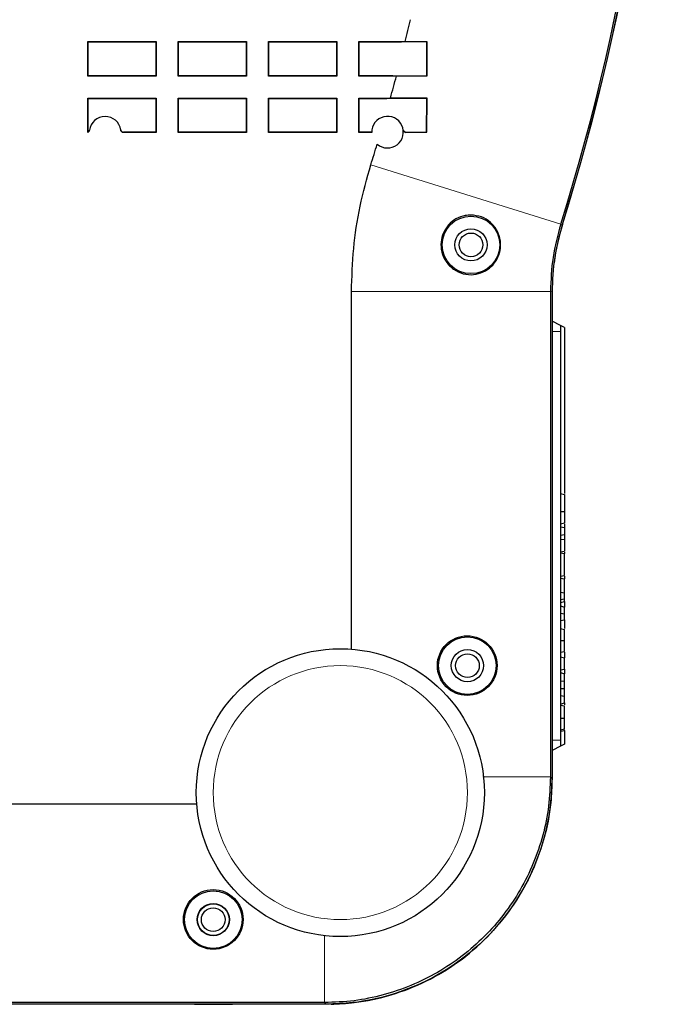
# Model space of a CAD drawing. Header units: millimetres. Extents: x 0 to 1118, y 0 to 864.
# Tile 6 of 117: x 283 to 305, y 191 to 225. Entities that reach past the tile are written whole.
import ezdxf

# ---------------------------------------------------------------- set-up
doc = ezdxf.new("R2010")
doc.units = ezdxf.units.MM

msp = doc.modelspace()

# ---------------------------------------------------------------- linework, layer by layer
at = {"color": 7, "linetype": 'Continuous', "lineweight": 25}
for p, q in [((285.0215, 224.7211), (287.4459, 224.7211)), ((285.0215, 223.4966), (285.0215, 224.7211)), ((285.0215, 224.7211), (285.0337, 224.7088)), ((285.0337, 223.5088), (285.0337, 224.7088)), ((285.0337, 224.7088), (287.4337, 224.7088)), ((287.4459, 224.7211), (287.4337, 224.7088)), ((287.4337, 224.7088), (287.4337, 223.5088)), ((287.4459, 224.7211), (287.4459, 223.4966)), ((288.2215, 224.7211), (290.6459, 224.7211)), ((288.2215, 223.4966), (288.2215, 224.7211)), ((288.2215, 224.7211), (288.2337, 224.7088)), ((288.2337, 223.5088), (288.2337, 224.7088)), ((288.2337, 224.7088), (290.6337, 224.7088)), ((290.6459, 224.7211), (290.6337, 224.7088)), ((290.6337, 224.7088), (290.6337, 223.5088)), ((290.6459, 224.7211), (290.6459, 223.4966)), ((291.4215, 224.7211), (293.8459, 224.7211)), ((291.4215, 223.4966), (291.4215, 224.7211)), ((291.4215, 224.7211), (291.4337, 224.7088)), ((291.4337, 223.5088), (291.4337, 224.7088)), ((291.4337, 224.7088), (293.8337, 224.7088)), ((293.8459, 224.7211), (293.8337, 224.7088)), ((293.8337, 224.7088), (293.8337, 223.5088)), ((293.8459, 224.7211), (293.8459, 223.4966)), ((294.6215, 224.7211), (296.2651, 224.7211)), ((294.6215, 223.4966), (294.6215, 224.7211)), ((294.6215, 224.7211), (294.6337, 224.7088)), ((294.6337, 223.5088), (294.6337, 224.7088)), ((294.6337, 224.7088), (296.135, 224.7088)), ((297.0282, 224.7033), (296.135, 224.7088)), ((297.0411, 224.7163), (296.2651, 224.7211)), ((297.0263, 223.5162), (297.0282, 224.7033)), ((297.0411, 224.7163), (297.0282, 224.7033)), ((297.0392, 223.5033), (297.0411, 224.7163)), ((285.0215, 223.4966), (285.0337, 223.5088)), ((287.4459, 223.4966), (285.0215, 223.4966)), ((287.4337, 223.5088), (285.0337, 223.5088)), ((287.4459, 223.4966), (287.4337, 223.5088)), ((288.2215, 223.4966), (288.2337, 223.5088)), ((290.6459, 223.4966), (288.2215, 223.4966)), ((290.6337, 223.5088), (288.2337, 223.5088)), ((290.6459, 223.4966), (290.6337, 223.5088)), ((291.4215, 223.4966), (291.4337, 223.5088)), ((293.8459, 223.4966), (291.4215, 223.4966)), ((293.8337, 223.5088), (291.4337, 223.5088)), ((293.8459, 223.4966), (293.8337, 223.5088)), ((294.6215, 223.4966), (294.6337, 223.5088)), ((295.9531, 223.4966), (294.6215, 223.4966)), ((295.8286, 223.5088), (294.6337, 223.5088)), ((295.8286, 223.5088), (297.0263, 223.5162)), ((295.9531, 223.4966), (297.0392, 223.5033)), ((297.0392, 223.5033), (297.0263, 223.5162)), ((285.0215, 222.7211), (287.4459, 222.7211)), ((285.0215, 221.4966), (285.0215, 222.7211)), ((285.0215, 222.7211), (285.0337, 222.7088)), ((285.0337, 221.5088), (285.0337, 222.7088)), ((285.0337, 222.7088), (287.4337, 222.7088)), ((287.4459, 222.7211), (287.4337, 222.7088)), ((287.4337, 222.7088), (287.4337, 221.5088)), ((287.4459, 222.7211), (287.4459, 221.4966)), ((288.2215, 222.7211), (290.6459, 222.7211)), ((288.2215, 221.4966), (288.2215, 222.7211)), ((288.2215, 222.7211), (288.2337, 222.7088)), ((288.2337, 221.5088), (288.2337, 222.7088)), ((288.2337, 222.7088), (290.6337, 222.7088)), ((290.6459, 222.7211), (290.6337, 222.7088)), ((290.6337, 222.7088), (290.6337, 221.5088)), ((290.6459, 222.7211), (290.6459, 221.4966)), ((291.4215, 221.4966), (291.4215, 222.7211)), ((291.4215, 222.7211), (293.8459, 222.7211)), ((291.4215, 222.7211), (291.4337, 222.7088)), ((291.4337, 221.5088), (291.4337, 222.7088)), ((291.4337, 222.7088), (293.8337, 222.7088)), ((293.8459, 222.7211), (293.8337, 222.7088)), ((293.8337, 222.7088), (293.8337, 221.5088)), ((293.8459, 222.7211), (293.8459, 221.4966)), ((294.6215, 222.7211), (295.7437, 222.7211)), ((294.6215, 221.4966), (294.6215, 222.7211)), ((294.6215, 222.7211), (294.6337, 222.7088)), ((294.6337, 221.5088), (294.6337, 222.7088)), ((294.6337, 222.7088), (295.6122, 222.7088)), ((297.025, 222.7002), (295.6122, 222.7088)), ((297.038, 222.7131), (295.7437, 222.7211)), ((297.023, 221.5195), (297.025, 222.7002)), ((297.038, 222.7131), (297.025, 222.7002)), ((297.0359, 221.5066), (297.038, 222.7131)), ((285.0215, 221.4966), (285.0337, 221.5088)), ((287.4337, 221.5088), (286.2908, 221.5088)), ((287.4459, 221.4966), (286.2926, 221.4966)), ((287.4459, 221.4966), (287.4337, 221.5088)), ((288.2215, 221.4966), (288.2337, 221.5088)), ((290.6459, 221.4966), (288.2215, 221.4966)), ((290.6337, 221.5088), (288.2337, 221.5088)), ((290.6459, 221.4966), (290.6337, 221.5088)), ((291.4215, 221.4966), (291.4337, 221.5088)), ((293.8459, 221.4966), (291.4215, 221.4966)), ((293.8337, 221.5088), (291.4337, 221.5088)), ((293.8459, 221.4966), (293.8337, 221.5088)), ((294.6215, 221.4966), (294.6337, 221.5088)), ((295.0786, 221.4966), (294.6215, 221.4966)), ((295.0784, 221.5088), (294.6337, 221.5088)), ((296.2902, 221.5151), (297.023, 221.5195)), ((296.2921, 221.5021), (297.0359, 221.5066)), ((297.0359, 221.5066), (297.023, 221.5195)), ((302.4976, 220.4904), (302.4976, 220.4903)), ((301.8283, 218.2456), (301.8282, 218.2451)), ((301.4696, 216.0434), (301.4674, 215.8585)), ((294.3627, 203.1938), (294.3627, 215.8676)), ((301.4075, 215.8676), (301.4075, 198.6679)), ((301.464, 215.859), (301.464, 215.8585)), ((301.464, 215.8585), (301.464, 198.6113)), ((301.4674, 215.8585), (301.4674, 198.6079)), ((301.7674, 214.6605), (301.4674, 214.8134)), ((301.7674, 214.6605), (301.7674, 214.4459)), ((301.9074, 214.5892), (301.7674, 214.6605)), ((301.9074, 214.5892), (301.9074, 208.7131)), ((301.7674, 214.4459), (301.7674, 199.9699)), ((301.7674, 208.7028), (301.9074, 208.6781)), ((301.7674, 208.0737), (301.9074, 208.0736)), ((301.7674, 207.6343), (301.9074, 207.6685)), ((301.9074, 207.6352), (301.9074, 207.5027)), ((301.7674, 207.5274), (301.9074, 207.5027)), ((301.7674, 207.2312), (301.9074, 207.2559)), ((301.9074, 207.5027), (301.9074, 207.2559)), ((301.9074, 207.2559), (301.9074, 207.0755)), ((301.7674, 206.6362), (301.9074, 206.6608)), ((301.7674, 206.6022), (301.9074, 206.5775)), ((301.9074, 206.6258), (301.9074, 206.5775)), ((301.9074, 205.8014), (301.9074, 206.5775)), ((301.7674, 205.7767), (301.9074, 205.8014)), ((301.7674, 205.7067), (301.9074, 205.682)), ((301.9074, 205.7813), (301.9074, 205.682)), ((301.9074, 205.1894), (301.9074, 205.682)), ((301.7674, 205.2141), (301.9074, 205.1894)), ((301.9074, 204.9805), (301.9074, 205.1894)), ((301.7674, 204.9558), (301.9074, 204.9805)), ((301.7674, 204.8513), (301.9074, 204.876)), ((301.9074, 204.876), (301.9074, 204.9805)), ((301.9074, 204.876), (301.9074, 204.682)), ((301.7674, 204.7272), (301.9074, 204.682)), ((301.7674, 204.4679), (301.9074, 204.4432)), ((301.9074, 204.4432), (301.9074, 204.682)), ((301.9074, 204.2342), (301.9074, 204.4432)), ((301.7674, 204.2095), (301.9074, 204.2342)), ((301.9074, 204.2342), (301.9074, 203.926)), ((301.7674, 203.9225), (301.9074, 203.8909)), ((301.7674, 203.504), (301.9074, 203.5041)), ((301.7674, 203.0901), (301.9074, 203.1148)), ((301.9074, 203.0845), (301.9074, 202.891)), ((301.7674, 202.9156), (301.9074, 202.891)), ((301.9074, 202.488), (301.9074, 202.891)), ((301.7674, 202.4633), (301.9074, 202.488)), ((301.7674, 202.3619), (301.9074, 202.3163)), ((301.9074, 202.488), (301.9074, 202.3163)), ((301.7674, 202.0565), (301.9074, 202.0698)), ((301.9074, 202.0698), (301.9074, 202.3163)), ((301.9074, 201.801), (301.9074, 202.0698)), ((301.7674, 201.801), (301.9074, 201.801)), ((301.9074, 201.5328), (301.9074, 201.801)), ((301.7674, 201.5462), (301.9074, 201.5328)), ((301.9074, 201.2865), (301.9074, 201.5328)), ((301.7674, 201.241), (301.9074, 201.2865)), ((301.7674, 201.2142), (301.9074, 201.1895)), ((301.9074, 201.2865), (301.9074, 201.2177)), ((301.7674, 200.7458), (301.9074, 200.7457)), ((301.7674, 200.3312), (301.9074, 200.3686)), ((301.7674, 200.2853), (301.9074, 200.3096)), ((301.7674, 200.2842), (301.9074, 200.3089)), ((301.9074, 200.3096), (301.9074, 200.3399)), ((301.9074, 200.3089), (301.9074, 200.3096)), ((301.9074, 200.3089), (301.9074, 199.8265)), ((301.7674, 199.9699), (301.7674, 199.7552)), ((301.7674, 199.7552), (301.4674, 199.6024)), ((301.9074, 199.8265), (301.7674, 199.7552)), ((182.0521, 197.7138), (288.8828, 197.7138)), ((293.4652, 190.6125), (177.4697, 190.6125)), ((293.4087, 190.6691), (177.5262, 190.6691)), ((285.1192, 190.6091), (216.2157, 190.6091)), ((285.521, 190.6125), (285.5244, 190.6091)), ((288.4938, 190.6091), (285.5244, 190.6091)), ((288.7987, 190.6091), (288.4938, 190.6091)), ((288.7987, 190.6091), (288.7987, 190.6125)), ((288.7987, 190.6091), (290.151, 190.6091)), ((290.151, 190.6125), (290.151, 190.6091)), ((290.4559, 190.6091), (290.151, 190.6091)), ((293.3674, 190.6091), (290.4559, 190.6091)), ((293.3674, 190.6125), (293.3674, 190.6091))]:
    msp.add_line(p, q, dxfattribs=at)
at = {"color": 7, "linetype": 'Continuous', "lineweight": 18}
for p, q in [((295.0481, 220.3567), (301.7719, 218.2545)), ((301.7719, 218.2545), (301.8282, 218.2451)), ((301.8283, 218.2456), (301.8316, 218.2446)), ((294.3627, 215.8676), (301.4075, 215.8676)), ((301.464, 215.8585), (301.4674, 215.8585)), ((301.7674, 214.4459), (301.4674, 214.4459)), ((301.7674, 199.9699), (301.4674, 199.9699)), ((299.0149, 198.6679), (301.4075, 198.6679)), ((301.4075, 198.6679), (301.464, 198.6113)), ((301.464, 198.6079), (301.4674, 198.6079)), ((293.4087, 193.0597), (293.4087, 190.6691)), ((293.4652, 190.6125), (293.4087, 190.6691))]:
    msp.add_line(p, q, dxfattribs=at)
at = {"color": 7, "linetype": 'Continuous', "lineweight": 18, "flags": 128}
for points in [[(301.464, 215.859), (301.415, 215.8665), (301.4075, 215.8676)], [(301.7674, 207.0754), (301.7996, 207.0754), (301.8459, 207.0754), (301.9074, 207.0755)]]:
    msp.add_lwpolyline(points, dxfattribs=at)
at = {"color": 7, "linetype": 'Continuous', "lineweight": 25}
for centre, radius in [((298.5932, 217.518), 1.02), ((298.5932, 217.518), 0.57), ((298.5932, 217.518), 0.42), ((298.4673, 202.6091), 1.02), ((293.9674, 198.1091), 5.1), ((298.4673, 202.6091), 0.57), ((298.4673, 202.6091), 0.42), ((289.4674, 193.6091), 1.02), ((289.4674, 193.6091), 0.5705), ((289.4674, 193.6091), 0.56), ((289.4674, 193.6091), 0.42)]:
    msp.add_circle(centre, radius, dxfattribs=at)
at = {"color": 7, "linetype": 'Continuous', "lineweight": 18}
msp.add_circle((293.9674, 198.1091), 4.5, dxfattribs=at)
at = {"color": 7, "linetype": 'Continuous', "lineweight": 25}
for centre, radius, start, end in [((225.474, 242.1091), 79.94, 342.638107, 17.361893), ((225.474, 242.1091), 79.9966, 342.64407, 17.35593), ((225.474, 242.1091), 80, 342.644069, 17.355931), ((225.474, 242.1091), 72.8953, 346.199941, 346.826824), ((225.474, 242.1091), 72.8953, 344.575337, 345.206761), ((285.6384, 221.5088), 0.56, 7.64445, 173.01833), ((295.6384, 221.5111), 0.56, 229.17602, 181.4801), ((225.474, 242.1091), 72.8953, 342.638107, 343.238815), ((302.4976, 220.4903), 0.00000773, 253.47083, 310.41336), ((309.4662, 215.8585), 7.9988, 162.64407, 172.61611)]:
    msp.add_arc(centre, radius, start, end, dxfattribs=at)
at = {"color": 7, "linetype": 'Continuous', "lineweight": 18}
for centre, start, end in [((285.6384, 221.4089), 7.64178, 8.7134), ((295.6384, 221.4111), 7.92375, 9.06201)]:
    msp.add_arc(centre, 0.66, start, end, dxfattribs=at)
at = {"color": 7, "linetype": 'Continuous', "lineweight": 25}
for centre, major_axis in [((298.4606, 202.6091), (1.0568, 0)), ((289.4674, 193.6158), (0, 1.0568))]:
    msp.add_ellipse(centre, major_axis=major_axis, ratio=0.9999798, dxfattribs=at)
for major_axis, start_param, end_param in [((3.0077, 7.4444), 5.1044308, 5.1048596), ((7.4444, 3.0077), 4.3199183, 4.3203472)]:
    msp.add_ellipse((293.6001, 198.4765), major_axis=major_axis, ratio=0.9760362, start_param=start_param, end_param=end_param, dxfattribs=at)
for points, knots in [([(285.0826, 221.5769), (285.0801, 221.5659), (285.0752, 221.5438), (285.0544, 221.5163), (285.0345, 221.5022), (285.0229, 221.4972), (285.0215, 221.4966)], [0, 0, 0, 0, 0.3189677, 0.6379358, 0.9568953, 1, 1, 1, 1]), ([(285.0337, 221.5088), (285.0429, 221.5154), (285.0613, 221.5284), (285.0776, 221.5555), (285.0816, 221.5745), (285.0833, 221.5826)], [0, 0, 0, 0, 0.3661919, 0.7323835, 1, 1, 1, 1]), ([(286.192, 221.5937), (286.1935, 221.5869), (286.1973, 221.5691), (286.2129, 221.5433), (286.2389, 221.5212), (286.2665, 221.5103), (286.2843, 221.5092), (286.2908, 221.5088)], [0, 0, 0, 0, 0.14798064, 0.38561991, 0.62325506, 0.86085833, 1, 1, 1, 1]), ([(286.2926, 221.4966), (286.2813, 221.4977), (286.2588, 221.4999), (286.2289, 221.5172), (286.2062, 221.5426), (286.1962, 221.5665), (286.1939, 221.5804), (286.1935, 221.5833)], [0, 0, 0, 0, 0.23460609, 0.46921138, 0.70383783, 0.93849987, 1, 1, 1, 1]), ([(296.1915, 221.5987), (296.1944, 221.5878), (296.2, 221.5662), (296.2213, 221.5399), (296.2495, 221.5213), (296.2742, 221.5153), (296.288, 221.5151), (296.2902, 221.5151)], [0, 0, 0, 0, 0.2305855, 0.4607838, 0.7009368, 0.9529569, 1, 1, 1, 1]), ([(296.2921, 221.5021), (296.2802, 221.5033), (296.2564, 221.5056), (296.2255, 221.5246), (296.2019, 221.5524), (296.1961, 221.5761), (296.1932, 221.5877)], [0, 0, 0, 0, 0.2534497, 0.5069533, 0.7574894, 1, 1, 1, 1]), ([(294.3627, 215.8676), (294.3781, 216.3748), (294.4088, 217.3866), (294.6388, 218.8932), (294.9114, 219.868), (295.0481, 220.3567)], [0, 0, 0, 0, 0.33389966, 0.66610034, 1, 1, 1, 1]), ([(298.5932, 218.5761), (298.7192, 218.5621), (298.9712, 218.5342), (299.2998, 218.3285), (299.5376, 218.0303), (299.6531, 217.6734), (299.6426, 217.3158), (299.524, 216.9943), (299.3152, 216.7291), (299.0292, 216.5382), (298.6838, 216.4455), (298.3125, 216.4749), (297.9654, 216.6354), (297.6965, 216.9084), (297.5428, 217.2505), (297.5144, 217.6114), (297.6018, 217.9504), (297.7888, 218.2398), (298.0578, 218.4548), (298.3406, 218.5629), (298.5239, 218.5725), (298.5932, 218.5761)], [0, 0, 0, 0, 0.0586795, 0.1173727, 0.1753045, 0.2300766, 0.2809862, 0.329569, 0.3783863, 0.4296147, 0.4842953, 0.5419624, 0.6007538, 0.6583075, 0.7130334, 0.764797, 0.8146496, 0.8641428, 0.9147881, 0.9677328, 1, 1, 1, 1]), ([(301.8282, 218.2451), (301.7233, 217.8589), (301.511, 217.0775), (301.4798, 216.2683), (301.464, 215.859)], [0, 0, 0, 0, 0.4942435, 1, 1, 1, 1]), ([(301.9074, 208.6781), (301.9074, 208.6711), (301.9074, 208.6586), (301.9074, 208.5543), (301.9074, 208.4144), (301.9074, 208.2472), (301.9074, 208.1305), (301.9074, 208.0736)], [0, 0, 0, 0, 0.2487254, 0.4393741, 0.6302123, 0.81978, 1, 1, 1, 1]), ([(301.9074, 208.0736), (301.9074, 208.0101), (301.9074, 207.8944), (301.9074, 207.7533), (301.9074, 207.6941), (301.9074, 207.6685)], [0, 0, 0, 0, 0.4089692, 0.7444714, 1, 1, 1, 1]), ([(301.9074, 207.0755), (301.9074, 206.9963), (301.9074, 206.8848), (301.9074, 206.7589), (301.9074, 206.6985), (301.9074, 206.6656), (301.9074, 206.6625), (301.9074, 206.6608)], [0, 0, 0, 0, 0.3798008, 0.5356018, 0.6923991, 0.8356797, 1, 1, 1, 1]), ([(301.9074, 203.5041), (301.9074, 203.5607), (301.9074, 203.6593), (301.9074, 203.7776), (301.9074, 203.8561), (301.9074, 203.8794), (301.9074, 203.8909)], [0, 0, 0, 0, 0.3112919, 0.5423456, 0.7733025, 1, 1, 1, 1]), ([(301.9074, 203.1148), (301.9074, 203.1192), (301.9074, 203.128), (301.9074, 203.21), (301.9074, 203.3196), (301.9074, 203.4238), (301.9074, 203.4861), (301.9074, 203.5041)], [0, 0, 0, 0, 0.242847, 0.4882456, 0.6999533, 0.9134692, 1, 1, 1, 1]), ([(301.9074, 200.7457), (301.9074, 200.8009), (301.9074, 200.9015), (301.9074, 201.0314), (301.9074, 201.1262), (301.9074, 201.1818), (301.9074, 201.1871), (301.9074, 201.1895)], [0, 0, 0, 0, 0.23653769, 0.43098019, 0.62515836, 0.8303192, 1, 1, 1, 1]), ([(301.9074, 200.3686), (301.9074, 200.4002), (301.9074, 200.4636), (301.9074, 200.6017), (301.9074, 200.6984), (301.9074, 200.7457)], [0, 0, 0, 0, 0.3364639, 0.6759419, 1, 1, 1, 1]), ([(301.4075, 198.6679), (301.3942, 198.3189), (301.3676, 197.621), (301.1549, 196.592), (300.8195, 195.5986), (300.3548, 194.6576), (299.7719, 193.7853), (299.0801, 192.9964), (298.2912, 192.3046), (297.4189, 191.7217), (296.4779, 191.257), (295.4845, 190.9216), (294.4555, 190.709), (293.7576, 190.6824), (293.4087, 190.6691)], [0, 0, 0, 0, 0.0833339, 0.1666677, 0.2500013, 0.3333348, 0.4166682, 0.5000016, 0.5833348, 0.6666679, 0.750001, 0.8333341, 0.9166671, 1, 1, 1, 1]), ([(301.464, 198.6079), (301.4548, 198.3235), (301.4314, 197.596), (301.1979, 196.4287), (300.7271, 195.1665), (300.0412, 193.991), (299.1767, 192.9567), (298.1509, 192.0831), (297.006, 191.397), (295.7519, 190.9088), (294.5569, 190.6512), (293.7849, 190.6238), (293.4687, 190.6125)], [0, 0, 0, 0, 0.0679943, 0.1739185, 0.2829152, 0.3888397, 0.497837, 0.603732, 0.7096265, 0.8154745, 0.9243896, 1, 1, 1, 1]), ([(293.6287, 190.6107), (293.9071, 190.625), (294.6282, 190.6619), (295.7728, 190.9116), (297.015, 191.3963), (298.1704, 192.0898), (299.1934, 192.9669), (300.0624, 194.0129), (300.7382, 195.1794), (301.2095, 196.4541), (301.437, 197.6094), (301.4592, 198.3365), (301.4674, 198.6079)], [0, 0, 0, 0, 0.06745193, 0.17466487, 0.28185793, 0.38904104, 0.4993322, 0.60652127, 0.71681868, 0.82400922, 0.93430705, 1, 1, 1, 1])]:
    msp.add_open_spline(points, degree=3, knots=knots, dxfattribs=at)
msp.add_open_spline([(301.7719, 218.2545), (301.6659, 217.8636), (301.4538, 217.0818), (301.4229, 216.2724), (301.4075, 215.8676)], degree=3, dxfattribs=at)

doc.saveas('drawing.dxf')
